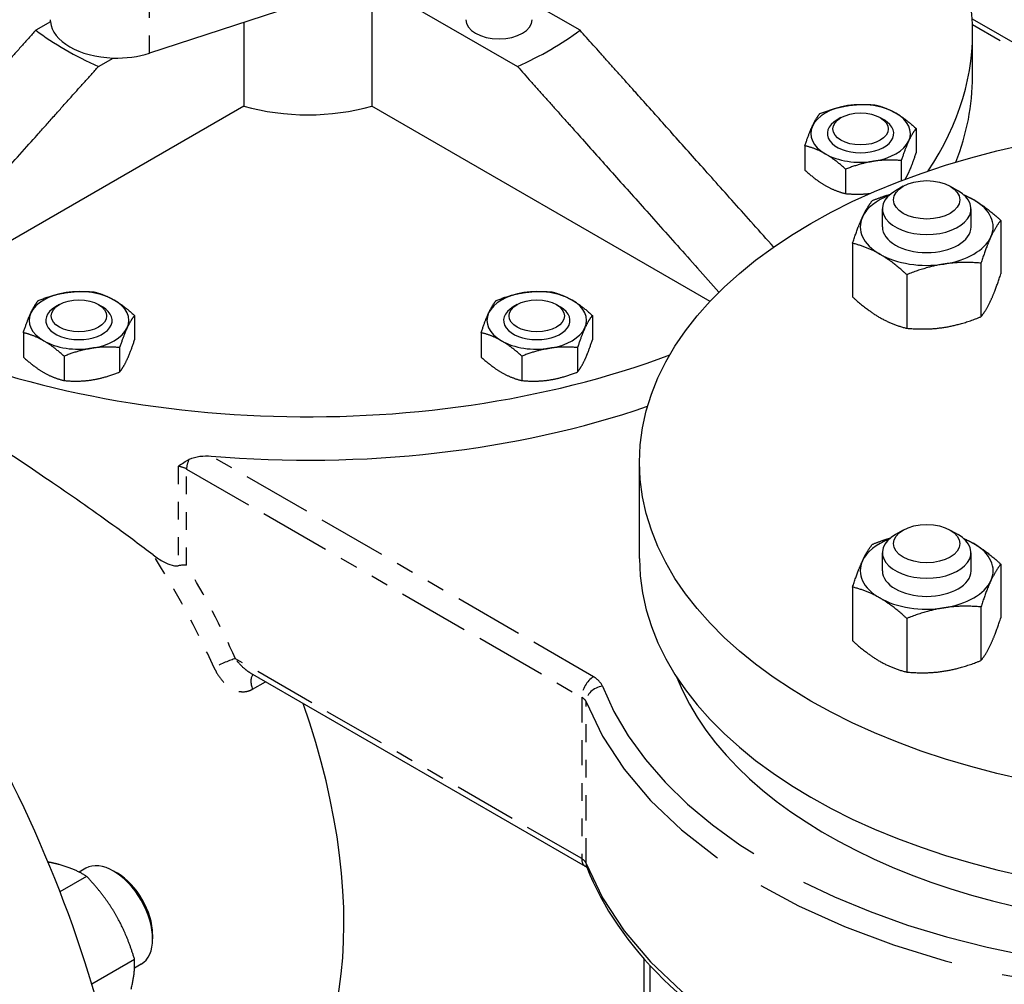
# Model space of a CAD drawing. Header units: inches. Extents: x 3 to 360, y 8 to 227.
# Tile 41 of 98: x 70.2 to 75.75, y 118.35 to 123.79. Entities that reach past the tile are written whole.
import ezdxf

# ---------------------------------------------------------------- set-up
doc = ezdxf.new("R2010")
doc.units = ezdxf.units.IN
doc.header["$LTSCALE"] = 10.666667
doc.header["$MEASUREMENT"] = 0
doc.linetypes.add('DOUBLE_DASH_DOUBLE_DOT', pattern=[0.74, 0.24, -0.06, 0.24, -0.06, 0.01, -0.06, 0.01, -0.06])
doc.layers.get('0').update_dxf_attribs({"lineweight": 25})
doc.layers.add('PHANTOM', color=7, linetype='DOUBLE_DASH_DOUBLE_DOT', lineweight=25)

msp = doc.modelspace()

# ---------------------------------------------------------------- linework, layer by layer
for p, q in [((72.1852, 124.005), (73.0065, 123.5309)), ((72.1852, 124.005), (72.1852, 123.3076)), ((72.0731, 123.9783), (70.9306, 123.6061)), ((73.36, 123.735), (73.0905, 123.8906)), ((70.3719, 123.7827), (70.2893, 123.735)), ((71.4641, 123.7799), (71.4641, 123.3076)), ((75.5721, 123.7998), (76.625, 123.1919)), ((75.5747, 123.475), (75.5747, 123.7199)), ((70.6429, 123.5309), (70.7255, 123.5785)), ((71.4641, 123.3076), (69.3557, 122.0903)), ((74.0935, 122.2059), (72.1852, 123.3076)), ((74.8323, 123.2422), (74.8102, 123.2294)), ((75.0532, 123.2422), (75.0753, 123.2294)), ((75.2565, 123.1809), (75.2565, 123.0433)), ((74.6291, 123.0838), (74.6291, 122.9462)), ((75.1724, 122.9998), (75.1724, 122.8868)), ((74.8587, 122.9512), (74.8587, 122.8136)), ((75.1834, 122.8551), (75.1392, 122.8296)), ((75.4486, 122.8551), (75.4928, 122.8296)), ((75.066, 122.6255), (75.066, 122.7275)), ((75.566, 122.6255), (75.566, 122.7275)), ((75.7343, 122.6628), (75.7343, 122.3603)), ((74.8977, 122.5334), (74.8977, 122.2309)), ((75.6222, 122.4213), (75.6222, 122.1188)), ((75.2039, 122.3566), (75.2039, 122.0541)), ((70.4226, 122.1876), (70.4005, 122.1748)), ((70.6436, 122.1876), (70.6657, 122.1748)), ((73.0057, 122.1876), (72.9836, 122.1748)), ((73.2267, 122.1876), (73.2488, 122.1748)), ((70.8468, 122.1263), (70.8468, 121.9887)), ((73.4299, 122.1263), (73.4299, 121.9887)), ((70.2194, 122.0293), (70.2194, 121.8917)), ((72.8025, 122.0293), (72.8025, 121.8917)), ((70.7627, 121.9452), (70.7627, 121.8076)), ((73.3459, 121.9452), (73.3459, 121.8076)), ((70.4491, 121.8967), (70.4491, 121.7591)), ((73.0322, 121.8967), (73.0322, 121.7591)), ((73.6954, 120.7557), (73.6954, 121.2986)), ((75.1834, 120.9159), (75.1392, 120.8904)), ((75.4486, 120.9159), (75.4928, 120.8904)), ((75.066, 120.6863), (75.066, 120.7883)), ((75.566, 120.6863), (75.566, 120.7883)), ((75.7343, 120.7236), (75.7343, 120.4211)), ((74.8977, 120.5942), (74.8977, 120.2917)), ((75.6222, 120.4821), (75.6222, 120.1796)), ((75.2039, 120.4174), (75.2039, 120.1149)), ((71.4984, 120.111), (73.3891, 119.0194)), ((70.5716, 119.0081), (70.5341, 118.9865)), ((70.75, 118.9799), (70.7279, 118.9926)), ((70.5764, 118.9625), (70.426, 118.8757)), ((70.9489, 118.6354), (70.9489, 118.6099)), ((70.847, 118.4938), (70.6054, 118.3542)), ((70.8841, 118.4668), (70.8466, 118.4452))]:
    msp.add_line(p, q)
for centre, major_axis, start_param, end_param in [((77.5699, 124.3448), (-2.25, 3.8971), 3.500572, 6.765158), ((71.8247, 123.7199), (3.75, 0), 5.915362, 6.698119), ((70.7463, 123.7947), (-0.375, 0), 0, 0.055671), ((70.7463, 123.7947), (-0.375, 0), 0.055671, 1.515126), ((72.903, 123.7947), (0.1875, 0), 3.141593, 6.283185), ((71.8247, 124.4173), (1.9375, 0), 3.797598, 4.056384), ((71.8247, 124.4173), (1.9375, 0), 5.368394, 5.62718), ((70.7463, 123.7947), (-0.375, 0), 1.515126, 2.084402), ((71.8247, 123.475), (3.75, 0), 6.05778, 6.283185), ((74.9428, 123.1529), (-0.2813, 0), 3.926991, 4.974188), ((71.8247, 123.7199), (-0.8, 0), 1.103222, 2.038371), ((74.9428, 123.1529), (-0.2813, 0), 4.974188, 6.021386), ((67.6704, 118.6293), (2.25, -3.8971), 0, 3.141593), ((74.9428, 123.1529), (-0.1875, 0), 5.497787, 10.210176), ((74.9428, 123.1529), (0.1875, 0), 2.356194, 7.068583), ((74.9428, 123.1529), (0.2813, 0), 6.021386, 7.068583), ((74.9428, 123.1529), (-0.2813, 0), 6.021386, 7.068583), ((74.9428, 123.1529), (0.2813, 0), 4.974188, 6.021386), ((74.9428, 123.1529), (0.2813, 0), 3.926991, 4.974188), ((67.0959, 118.2976), (2.25, -3.8971), 0, 3.141593), ((67.0959, 118.2976), (2.25, -3.8971), 0, 3.141593), ((75.316, 122.7275), (-0.25, 0), 5.497787, 10.210176), ((75.316, 122.6255), (-0.375, 0), 5.313058, 6.021386), ((75.316, 122.6255), (-0.375, 0), 3.926991, 4.11172), ((75.316, 122.6255), (0.375, 0), 6.021386, 7.068583), ((75.316, 122.6255), (-0.375, 0), 6.021386, 7.068583), ((67.0075, 118.2466), (2.25, -3.8971), 6.273431, 9.434532), ((75.316, 122.6255), (0.25, 0), 3.141593, 6.283185), ((75.316, 122.6255), (0.375, 0), 4.974188, 6.021386), ((75.316, 122.6255), (0.375, 0), 3.926991, 4.974188), ((70.5331, 122.0983), (-0.2813, 0), 3.926991, 4.974188), ((73.1162, 122.0983), (-0.2813, 0), 3.926991, 4.974188), ((70.5331, 122.0983), (-0.2813, 0), 4.974188, 6.021386), ((70.5331, 122.0983), (0.2813, 0), 6.021386, 7.068583), ((73.1162, 122.0983), (-0.2813, 0), 4.974188, 6.021386), ((73.1162, 122.0983), (0.2813, 0), 6.021386, 7.068583), ((70.5331, 122.0983), (-0.1875, 0), 5.497787, 10.210176), ((70.5331, 122.0983), (0.1875, 0), 2.356194, 7.068583), ((73.1162, 122.0983), (-0.1875, 0), 5.497787, 10.210176), ((73.1162, 122.0983), (0.1875, 0), 2.356194, 7.068583), ((70.5331, 122.0983), (-0.2813, 0), 6.021386, 7.068583), ((73.1162, 122.0983), (-0.2813, 0), 6.021386, 7.068583), ((71.8247, 123.7199), (3.75, 0), 3.993707, 5.288108), ((70.5331, 122.0983), (0.2813, 0), 4.974188, 6.021386), ((73.1162, 122.0983), (0.2813, 0), 4.974188, 6.021386), ((70.5331, 122.0983), (0.2813, 0), 3.926991, 4.974188), ((73.1162, 122.0983), (0.2813, 0), 3.926991, 4.974188), ((71.8247, 123.475), (3.75, 0), 4.566576, 5.248725), ((75.316, 120.7883), (-0.25, 0), 5.497787, 10.210176), ((75.316, 120.6863), (-0.375, 0), 5.313058, 6.021386), ((75.316, 120.6863), (-0.375, 0), 3.926991, 4.11172), ((75.316, 120.6863), (0.375, 0), 6.021386, 7.068583), ((76.9954, 120.7557), (3.3, 0), 3.141593, 6.283185), ((75.316, 120.6863), (-0.375, 0), 6.021386, 7.068583), ((75.316, 120.6863), (0.25, 0), 3.141593, 6.283185), ((75.316, 120.6863), (0.375, 0), 4.974188, 6.021386), ((75.316, 120.6863), (0.375, 0), 3.926991, 4.974188), ((76.9954, 120.4897), (3.168, 0), 3.363139, 6.061639), ((69.9066, 119.9204), (1.5, -2.5981), 0, 1.255532), ((70.7279, 118.7375), (-0.1562, 0.2706), 3.141593, 6.283185), ((70.75, 118.7502), (-0.1406, 0.2436), 3.926991, 5.497787)]:
    msp.add_ellipse(centre, major_axis=major_axis, ratio=0.57735, start_param=start_param, end_param=end_param)
for centre, major_axis in [((74.9428, 123.1784), (0.1563, 0)), ((76.9954, 121.2986), (3.3, 0)), ((75.316, 122.7785), (0.1875, 0)), ((70.5331, 122.1238), (0.1563, 0)), ((73.1162, 122.1238), (0.1563, 0)), ((75.316, 120.8394), (0.1875, 0))]:
    msp.add_ellipse(centre, major_axis=major_axis, ratio=0.57735)
for points, weights in [([(70.2893, 123.735), (69.8508, 123.2452), (69.0021, 122.2945)], [1, 1.05552425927, 1]), ([(74.4523, 122.5128), (73.751, 123.2983), (73.36, 123.735)], [1.01118630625, 1.04921393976, 1]), ([(69.3557, 122.0903), (70.2044, 123.0411), (70.6429, 123.5309)], [1, 1.05552425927, 1]), ([(73.0065, 123.5309), (73.4089, 123.0813), (74.1441, 122.2578)], [1, 1.05073302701, 1.00875558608]), ([(74.7131, 123.2649), (74.7972, 123.2984), (74.87, 123.3097)], [1.10906450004, 1.0930923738, 1]), ([(74.87, 123.3097), (74.9428, 123.321), (75.0268, 123.3135)], [1, 1.0930923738, 1.10906450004]), ([(75.0268, 123.3135), (75.0883, 123.2984), (75.1416, 123.2677)], [1.10906450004, 1.0930923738, 1]), ([(74.6711, 123.1949), (74.6906, 123.2369), (74.7131, 123.2649)], [1, 1.0930923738, 1.10906450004]), ([(75.1416, 123.2677), (75.1949, 123.2369), (75.2565, 123.1809)], [1, 1.0930923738, 1.10906450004]), ([(74.6291, 123.0838), (74.6516, 123.1529), (74.6711, 123.1949)], [1.10906450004, 1.0930923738, 1]), ([(75.2565, 123.1809), (75.2339, 123.1529), (75.2144, 123.1108)], [1.10906450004, 1.0930923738, 1]), ([(75.2144, 123.1108), (75.1949, 123.0688), (75.1724, 122.9998)], [1, 1.0930923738, 1.10906450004]), ([(74.7439, 123.038), (74.6906, 123.0688), (74.6291, 123.0838)], [1, 1.0930923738, 1.10906450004]), ([(74.8587, 122.9512), (74.7972, 123.0073), (74.7439, 123.038)], [1.10906450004, 1.0930923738, 1]), ([(75.0156, 122.996), (74.9428, 122.9847), (74.8587, 122.9512)], [1, 1.0930923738, 1.10906450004]), ([(75.1724, 122.9998), (75.0883, 123.0073), (75.0156, 122.996)], [1.10906450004, 1.0930923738, 1]), ([(75.2144, 122.9322), (75.2339, 122.9742), (75.2565, 123.0433)], [1, 1.0930923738, 1.10906450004]), ([(74.6291, 122.9462), (74.6906, 122.8902), (74.7439, 122.8594)], [1.10906450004, 1.0930923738, 1]), ([(75.1953, 122.8955), (75.205, 122.9119), (75.2144, 122.9322)], [1.06936385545, 1.04285280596, 1]), ([(74.7439, 122.8594), (74.7972, 122.8287), (74.8587, 122.8136)], [1, 1.0930923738, 1.10906450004]), ([(74.8587, 122.8136), (74.9327, 122.807), (74.997, 122.8148)], [1.10906450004, 1.09497094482, 1.02083139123]), ([(74.9538, 122.6815), (74.9798, 122.7375), (75.0098, 122.7749)], [1, 1.0930923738, 1.10906450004]), ([(75.0098, 122.7749), (75.063, 122.7961), (75.1111, 122.8102)], [1.10906450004, 1.10142091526, 1.07611544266]), ([(75.5242, 122.8074), (75.553, 122.7948), (75.5812, 122.7785)], [1.05897879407, 1.03491293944, 1]), ([(75.5812, 122.7785), (75.6522, 122.7375), (75.7343, 122.6628)], [1, 1.0930923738, 1.10906450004]), ([(74.8977, 122.5334), (74.9278, 122.6255), (74.9538, 122.6815)], [1.10906450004, 1.0930923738, 1]), ([(75.7343, 122.6628), (75.7042, 122.6255), (75.6782, 122.5694)], [1.10906450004, 1.0930923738, 1]), ([(75.6782, 122.5694), (75.6522, 122.5134), (75.6222, 122.4213)], [1, 1.0930923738, 1.10906450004]), ([(75.0508, 122.4724), (74.9798, 122.5134), (74.8977, 122.5334)], [1, 1.0930923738, 1.10906450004]), ([(75.2039, 122.3566), (75.1219, 122.4313), (75.0508, 122.4724)], [1.10906450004, 1.0930923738, 1]), ([(75.4131, 122.4163), (75.316, 122.4013), (75.2039, 122.3566)], [1, 1.0930923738, 1.10906450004]), ([(75.6222, 122.4213), (75.5101, 122.4313), (75.4131, 122.4163)], [1.10906450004, 1.0930923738, 1]), ([(75.6782, 122.2122), (75.7042, 122.2682), (75.7343, 122.3603)], [1, 1.0930923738, 1.10906450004]), ([(70.3035, 122.2104), (70.3875, 122.2439), (70.4603, 122.2551)], [1.10906450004, 1.0930923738, 1]), ([(70.4603, 122.2551), (70.5331, 122.2664), (70.6172, 122.2589)], [1, 1.0930923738, 1.10906450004]), ([(70.6172, 122.2589), (70.6787, 122.2439), (70.732, 122.2131)], [1.10906450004, 1.0930923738, 1]), ([(70.732, 122.2131), (70.7853, 122.1824), (70.8468, 122.1263)], [1, 1.0930923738, 1.10906450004]), ([(72.8866, 122.2104), (72.9706, 122.2439), (73.0434, 122.2551)], [1.10906450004, 1.0930923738, 1]), ([(73.0434, 122.2551), (73.1162, 122.2664), (73.2003, 122.2589)], [1, 1.0930923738, 1.10906450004]), ([(73.2003, 122.2589), (73.2618, 122.2439), (73.3151, 122.2131)], [1.10906450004, 1.0930923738, 1]), ([(73.3151, 122.2131), (73.3684, 122.1824), (73.4299, 122.1263)], [1, 1.0930923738, 1.10906450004]), ([(74.8977, 122.2309), (74.9798, 122.1562), (75.0508, 122.1151)], [1.10906450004, 1.0930923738, 1]), ([(70.2614, 122.1403), (70.2809, 122.1824), (70.3035, 122.2104)], [1, 1.0930923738, 1.10906450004]), ([(72.8446, 122.1403), (72.8641, 122.1824), (72.8866, 122.2104)], [1, 1.0930923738, 1.10906450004]), ([(75.6222, 122.1188), (75.6522, 122.1562), (75.6782, 122.2122)], [1.10906450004, 1.0930923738, 1]), ([(70.2194, 122.0293), (70.2419, 122.0983), (70.2614, 122.1403)], [1.10906450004, 1.0930923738, 1]), ([(70.8468, 122.1263), (70.8243, 122.0983), (70.8048, 122.0563)], [1.10906450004, 1.0930923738, 1]), ([(72.8025, 122.0293), (72.8251, 122.0983), (72.8446, 122.1403)], [1.10906450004, 1.0930923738, 1]), ([(73.4299, 122.1263), (73.4074, 122.0983), (73.3879, 122.0563)], [1.10906450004, 1.0930923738, 1]), ([(75.0508, 122.1151), (75.1219, 122.0741), (75.2039, 122.0541)], [1, 1.0930923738, 1.10906450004]), ([(75.4131, 122.0591), (75.5101, 122.0741), (75.6222, 122.1188)], [1, 1.0930923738, 1.10906450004]), ([(70.8048, 122.0563), (70.7853, 122.0142), (70.7627, 121.9452)], [1, 1.0930923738, 1.10906450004]), ([(73.3879, 122.0563), (73.3684, 122.0142), (73.3459, 121.9452)], [1, 1.0930923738, 1.10906450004]), ([(75.2039, 122.0541), (75.316, 122.0441), (75.4131, 122.0591)], [1.10906450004, 1.0930923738, 1]), ([(70.3342, 121.9835), (70.2809, 122.0142), (70.2194, 122.0293)], [1, 1.0930923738, 1.10906450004]), ([(72.9173, 121.9835), (72.8641, 122.0142), (72.8025, 122.0293)], [1, 1.0930923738, 1.10906450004]), ([(70.4491, 121.8967), (70.3875, 121.9527), (70.3342, 121.9835)], [1.10906450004, 1.0930923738, 1]), ([(70.6059, 121.9415), (70.5331, 121.9302), (70.4491, 121.8967)], [1, 1.0930923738, 1.10906450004]), ([(70.7627, 121.9452), (70.6787, 121.9527), (70.6059, 121.9415)], [1.10906450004, 1.0930923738, 1]), ([(70.8048, 121.8777), (70.8243, 121.9197), (70.8468, 121.9887)], [1, 1.0930923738, 1.10906450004]), ([(73.0322, 121.8967), (72.9706, 121.9527), (72.9173, 121.9835)], [1.10906450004, 1.0930923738, 1]), ([(73.189, 121.9415), (73.1162, 121.9302), (73.0322, 121.8967)], [1, 1.0930923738, 1.10906450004]), ([(73.3459, 121.9452), (73.2618, 121.9527), (73.189, 121.9415)], [1.10906450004, 1.0930923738, 1]), ([(73.3879, 121.8777), (73.4074, 121.9197), (73.4299, 121.9887)], [1, 1.0930923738, 1.10906450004]), ([(70.2194, 121.8917), (70.2809, 121.8356), (70.3342, 121.8049)], [1.10906450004, 1.0930923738, 1]), ([(72.8025, 121.8917), (72.8641, 121.8356), (72.9173, 121.8049)], [1.10906450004, 1.0930923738, 1]), ([(70.7627, 121.8076), (70.7853, 121.8356), (70.8048, 121.8777)], [1.10906450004, 1.0930923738, 1]), ([(73.3459, 121.8076), (73.3684, 121.8356), (73.3879, 121.8777)], [1.10906450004, 1.0930923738, 1]), ([(70.3342, 121.8049), (70.3875, 121.7741), (70.4491, 121.7591)], [1, 1.0930923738, 1.10906450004]), ([(70.6059, 121.7628), (70.6787, 121.7741), (70.7627, 121.8076)], [1, 1.0930923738, 1.10906450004]), ([(72.9173, 121.8049), (72.9706, 121.7741), (73.0322, 121.7591)], [1, 1.0930923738, 1.10906450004]), ([(73.189, 121.7628), (73.2618, 121.7741), (73.3459, 121.8076)], [1, 1.0930923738, 1.10906450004]), ([(70.4491, 121.7591), (70.5331, 121.7516), (70.6059, 121.7628)], [1.10906450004, 1.0930923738, 1]), ([(73.0322, 121.7591), (73.1162, 121.7516), (73.189, 121.7628)], [1.10906450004, 1.0930923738, 1]), ([(74.9538, 120.7423), (74.9798, 120.7983), (75.0098, 120.8357)], [1, 1.0930923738, 1.10906450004]), ([(75.0098, 120.8357), (75.063, 120.8569), (75.1111, 120.8711)], [1.10906450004, 1.10142091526, 1.07611544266]), ([(75.5242, 120.8682), (75.553, 120.8556), (75.5812, 120.8394)], [1.05897879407, 1.03491293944, 1]), ([(75.5812, 120.8394), (75.6522, 120.7983), (75.7343, 120.7236)], [1, 1.0930923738, 1.10906450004]), ([(74.8977, 120.5942), (74.9278, 120.6863), (74.9538, 120.7423)], [1.10906450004, 1.0930923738, 1]), ([(75.7343, 120.7236), (75.7042, 120.6863), (75.6782, 120.6302)], [1.10906450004, 1.0930923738, 1]), ([(75.6782, 120.6302), (75.6522, 120.5742), (75.6222, 120.4821)], [1, 1.0930923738, 1.10906450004]), ([(75.0508, 120.5332), (74.9798, 120.5742), (74.8977, 120.5942)], [1, 1.0930923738, 1.10906450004]), ([(75.2039, 120.4174), (75.1219, 120.4922), (75.0508, 120.5332)], [1.10906450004, 1.0930923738, 1]), ([(75.4131, 120.4771), (75.316, 120.4621), (75.2039, 120.4174)], [1, 1.0930923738, 1.10906450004]), ([(75.6222, 120.4821), (75.5101, 120.4922), (75.4131, 120.4771)], [1.10906450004, 1.0930923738, 1]), ([(75.6782, 120.273), (75.7042, 120.3291), (75.7343, 120.4211)], [1, 1.0930923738, 1.10906450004]), ([(74.8977, 120.2917), (74.9798, 120.217), (75.0508, 120.176)], [1.10906450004, 1.0930923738, 1]), ([(75.6222, 120.1796), (75.6522, 120.217), (75.6782, 120.273)], [1.10906450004, 1.0930923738, 1]), ([(75.0508, 120.176), (75.1219, 120.1349), (75.2039, 120.1149)], [1, 1.0930923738, 1.10906450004]), ([(75.4131, 120.1199), (75.5101, 120.1349), (75.6222, 120.1796)], [1, 1.0930923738, 1.10906450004]), ([(75.2039, 120.1149), (75.316, 120.1049), (75.4131, 120.1199)], [1.10906450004, 1.0930923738, 1]), ([(70.4211, 119.0291), (70.3918, 119.037), (70.3586, 119.0431)], [1, 1.03003466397, 1.05204172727]), ([(70.5764, 118.9625), (70.5069, 119.0061), (70.4211, 119.0291)], [1.10906450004, 1.0930923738, 1]), ([(70.7413, 118.7452), (70.6785, 118.854), (70.5764, 118.9625)], [1, 1.0930923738, 1.10906450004]), ([(70.847, 118.4938), (70.8041, 118.6364), (70.7413, 118.7452)], [1.10906450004, 1.0930923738, 1]), ([(70.8271, 118.326), (70.8501, 118.4118), (70.847, 118.4938)], [1, 1.0930923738, 1.10906450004])]:
    msp.add_rational_spline(points, weights, degree=2)
for points, knots in [([(70.9513, 120.7758), (70.8834, 120.8272), (70.8148, 120.8779), (70.6244, 121.016), (70.5025, 121.1014), (70.285, 121.25), (70.1804, 121.32), (69.9685, 121.4589), (69.8611, 121.5277), (69.6507, 121.6601), (69.5475, 121.7237), (69.386, 121.8213), (69.3247, 121.8577), (69.2662, 121.8921)], [2.651077, 2.651077, 2.651077, 2.651077, 3.263687, 3.263687, 4.351583, 4.351583, 5.271654, 5.271654, 6.191724, 6.191724, 7.111794, 7.111794, 7.706762, 7.706762, 7.706762, 7.706762]), ([(71.1544, 121.3151), (71.1551, 121.3155), (71.1559, 121.3158), (71.1734, 121.3242), (71.1938, 121.3293), (71.2367, 121.3345), (71.2591, 121.3346), (71.2798, 121.3329)], [0.1722229, 0.1722229, 0.1722229, 0.1722229, 0.1791997, 0.1791997, 0.3383025, 0.3383025, 0.4974053, 0.4974053, 0.4974053, 0.4974053]), ([(71.0925, 121.275), (71.0926, 121.2751), (71.0926, 121.2751), (71.115, 121.2914), (71.1337, 121.3046), (71.1544, 121.3151)], [-0.0006901, -0.0006901, -0.0006901, -0.0006901, 0, 0, 0.2463555, 0.2463555, 0.2463555, 0.2463555]), ([(70.9513, 120.7758), (70.9719, 120.7603), (70.9926, 120.7466), (71.0264, 120.7285), (71.0425, 120.7212), (71.0669, 120.7146), (71.0762, 120.7131), (71.0876, 120.7135), (71.0901, 120.7138), (71.0925, 120.7142)], [2.1584338, 2.1584338, 2.1584338, 2.1584338, 2.5184863, 2.5184863, 2.7735334, 2.7735334, 2.9129458, 2.9129458, 2.9527937, 2.9527937, 2.9527937, 2.9527937]), ([(71.1405, 120.7177), (71.1404, 120.7177), (71.1404, 120.7177), (71.1338, 120.7182), (71.1264, 120.7182), (71.1103, 120.717), (71.1016, 120.7159), (71.0925, 120.7142)], [-0.1514402, -0.1514402, -0.1514402, -0.1514402, -0.1506897, -0.1506897, -0.0749159, -0.0749159, 0, 0, 0, 0]), ([(73.399, 119.0138), (73.4861, 118.7896), (73.6328, 118.5762), (74.0335, 118.1827), (74.2913, 118.0038), (74.89, 117.7024), (75.2315, 117.5803), (75.9617, 117.4056), (76.3502, 117.3529), (77.1354, 117.3215), (77.532, 117.3427), (78.2943, 117.457), (78.6598, 117.5501), (79.3238, 117.7998), (79.622, 117.9566), (80.1199, 118.3199), (80.3198, 118.5266), (80.5946, 118.9675), (80.6719, 119.2014), (80.6848, 119.459), (80.6854, 119.4806), (80.6854, 119.5022)], [1.00608, 1.00608, 1.00608, 1.00608, 1.316912, 1.316912, 1.639057, 1.639057, 1.963375, 1.963375, 2.287025, 2.287025, 2.610227, 2.610227, 2.933614, 2.933614, 3.257701, 3.257701, 3.581574, 3.581574, 3.898023, 3.898023, 3.926991, 3.926991, 3.926991, 3.926991]), ([(73.3999, 119.0115), (73.3996, 119.0118), (73.3992, 119.0121), (73.3979, 119.0134), (73.3967, 119.0144), (73.3934, 119.0167), (73.3914, 119.018), (73.3891, 119.0194)], [4.4263556, 4.4263556, 4.4263556, 4.4263556, 4.4865025, 4.4865025, 4.5994457, 4.5994457, 4.712389, 4.712389, 4.712389, 4.712389])]:
    msp.add_open_spline(points, degree=3, knots=knots)
at = {"layer": 'PHANTOM', "ltscale": 0.022345}
msp.add_line((70.9306, 123.6061), (70.9306, 123.9736), dxfattribs=at)
at = {"layer": 'PHANTOM', "ltscale": 0.070595}
msp.add_line((75.5738, 123.7671), (76.576, 123.1885), dxfattribs=at)
at = {"layer": 'PHANTOM', "ltscale": 0.151991}
msp.add_line((73.436, 120.088), (71.2798, 121.3329), dxfattribs=at)
at = {"layer": 'PHANTOM', "ltscale": 0.034159}
msp.add_line((71.0925, 121.275), (71.0925, 120.7142), dxfattribs=at)
at = {"layer": 'PHANTOM', "ltscale": 0.157141}
msp.add_line((71.1405, 121.2602), (73.3697, 119.9732), dxfattribs=at)
at = {"layer": 'PHANTOM', "ltscale": 0.033041}
msp.add_line((71.1405, 120.7177), (71.1405, 121.2602), dxfattribs=at)
at = {"layer": 'PHANTOM', "ltscale": 0.137696}
msp.add_line((73.3697, 119.0623), (71.4162, 120.1902), dxfattribs=at)
at = {"layer": 'PHANTOM', "ltscale": 0.005058}
msp.add_line((71.5126, 120.0184), (71.5857, 120.0606), dxfattribs=at)
at = {"layer": 'PHANTOM', "ltscale": 0.055543}
for p, q in [((73.3697, 119.9732), (73.3697, 119.0623)), ((73.3949, 119.0359), (73.3949, 119.9468))]:
    msp.add_line(p, q, dxfattribs=at)
at = {"layer": 'PHANTOM', "ltscale": 0.482075}
msp.add_line((73.721, 118.4973), (73.721, 112.2835), dxfattribs=at)
at = {"layer": 'PHANTOM', "ltscale": 0.482026}
msp.add_line((73.7554, 112.2461), (73.7554, 118.4593), dxfattribs=at)
at = {"layer": 'PHANTOM', "ltscale": 0.447757}
msp.add_ellipse((66.9633, 118.2211), major_axis=(-2.25, 3.8971), ratio=0.57735, start_param=3.141593, end_param=6.283185, dxfattribs=at)
at = {"layer": 'PHANTOM', "ltscale": 0.002654}
msp.add_ellipse((71.0742, 121.2219), major_axis=(0.0938, 0), ratio=0.57735, start_param=0.785398, end_param=1.374294, dxfattribs=at)
at = {"layer": 'PHANTOM', "ltscale": 0.002981}
msp.add_ellipse((71.2068, 121.2985), major_axis=(-0.0469, -0.0812), ratio=0.57735, start_param=4.83886, end_param=5.497787, dxfattribs=at)
at = {"layer": 'PHANTOM', "ltscale": 0.505683}
msp.add_ellipse((76.9954, 120.4897), major_axis=(3.5963, 0), ratio=0.57735, start_param=3.362275, end_param=6.69201, dxfattribs=at)
at = {"layer": 'PHANTOM', "ltscale": 0.036134}
msp.add_ellipse((69.5645, 119.7229), major_axis=(1.5, -2.5981), ratio=0.57735, start_param=1.40154, end_param=1.643693, dxfattribs=at)
at = {"layer": 'PHANTOM', "ltscale": 0.029687}
msp.add_ellipse((69.6308, 119.7612), major_axis=(-1.5469, 2.6793), ratio=0.57735, start_param=4.543133, end_param=4.736165, dxfattribs=at)
at = {"layer": 'PHANTOM', "ltscale": 0.455159}
for centre, major_axis, start_param, end_param in [((76.9954, 120.4131), (-3.69, 0), 0.220682, 3.141593), ((76.9954, 119.5022), (3.69, 0), 3.362275, 6.283185)]:
    msp.add_ellipse(centre, major_axis=major_axis, ratio=0.57735, start_param=start_param, end_param=end_param, dxfattribs=at)
at = {"layer": 'PHANTOM', "ltscale": 0.007245}
for centre, major_axis, ratio, start_param, end_param in [((71.3499, 120.1519), (0.0854, 0.0387), 0.137538, 0.622281, 2.193077), ((73.436, 120.0115), (-0.0469, -0.0812), 0.57735, 3.926991, 5.497787), ((73.4863, 119.9586), (-0.0874, -0.034), 0.796695, 4.412181, 5.982977)]:
    msp.add_ellipse(centre, major_axis=major_axis, ratio=ratio, start_param=start_param, end_param=end_param, dxfattribs=at)
at = {"layer": 'PHANTOM', "ltscale": 0.005369}
msp.add_ellipse((71.5693, 120.0252), major_axis=(-0.0469, 0.0812), ratio=0.57735, start_param=0.159548, end_param=1.329073, dxfattribs=at)
at = {"layer": 'PHANTOM', "ltscale": 0.005181}
msp.add_ellipse((73.3034, 120.0115), major_axis=(0.1875, 0), ratio=0.57735, start_param=0.220682, end_param=0.785398, dxfattribs=at)
at = {"layer": 'PHANTOM', "ltscale": 0.002541}
for centre, major_axis in [((73.3034, 119.9349), (0.0937, 0)), ((73.3034, 119.024), (0.0938, 0))]:
    msp.add_ellipse(centre, major_axis=major_axis, ratio=0.57735, start_param=0.220682, end_param=0.785398, dxfattribs=at)
at = {"layer": 'PHANTOM', "ltscale": 0.003573}
msp.add_ellipse((73.436, 119.1006), major_axis=(-0.0469, -0.0812), ratio=0.57735, start_param=5.497787, end_param=6.283185, dxfattribs=at)
at = {"layer": 'PHANTOM', "ltscale": 0.001304}
msp.add_ellipse((73.4863, 119.0477), major_axis=(-0.0874, -0.034), ratio=0.796695, start_param=5.982977, end_param=6.283185, dxfattribs=at)
at = {"layer": 'PHANTOM', "ltscale": 0.005667}
msp.add_open_spline([(71.4984, 120.111), (71.4893, 120.1163), (71.4801, 120.1228), (71.4575, 120.1414), (71.4443, 120.1549), (71.4265, 120.1763), (71.4212, 120.1831), (71.4162, 120.1902)], degree=3, knots=[0.3846587, 0.3846587, 0.3846587, 0.3846587, 0.5182166, 0.5182166, 0.7266303, 0.7266303, 0.8207025, 0.8207025, 0.8207025, 0.8207025], dxfattribs=at)
at = {"layer": 'PHANTOM', "ltscale": 0.01581}
msp.add_open_spline([(71.2958, 120.1389), (71.3007, 120.1281), (71.3061, 120.1176), (71.3253, 120.0852), (71.341, 120.0649), (71.3752, 120.033), (71.3937, 120.0205), (71.4251, 120.0081), (71.4377, 120.005), (71.4635, 120.0031), (71.4767, 120.0045), (71.4975, 120.0108), (71.5052, 120.0141), (71.5126, 120.0184)], degree=3, knots=[-0.8207025, -0.8207025, -0.8207025, -0.8207025, -0.7266303, -0.7266303, -0.5182166, -0.5182166, -0.3257534, -0.3257534, -0.2057214, -0.2057214, -0.0791236, -0.0791236, 0, 0, 0, 0], dxfattribs=at)

doc.saveas('drawing.dxf')
